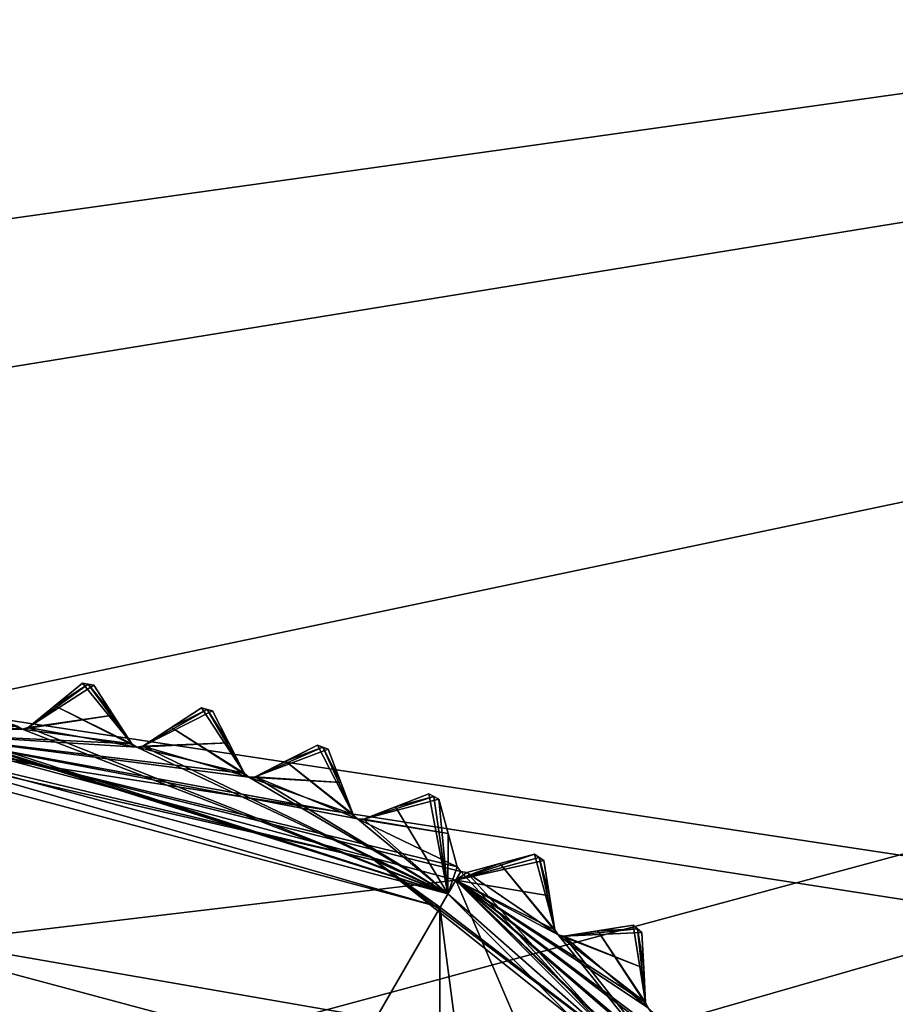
# Model space of a CAD drawing. Header units: millimetres. Extents: x -114 to 114, y -48 to 36.
# Tile 213 of 256: x 25 to 36, y 11 to 23. Entities that reach past the tile are written whole.
import ezdxf

# ---------------------------------------------------------------- set-up
doc = ezdxf.new("R2010")
doc.units = ezdxf.units.MM
doc.header["$LTSCALE"] = 65.185185
for name, color, linetype in [('2', 7, 'CONTINUOUS'), ('2786', 7, 'CONTINUOUS'), ('3463', 7, 'CONTINUOUS'), ('3464', 7, 'CONTINUOUS'), ('3498', 7, 'CONTINUOUS'), ('3500', 7, 'CONTINUOUS'), ('3501', 7, 'CONTINUOUS'), ('3502', 7, 'CONTINUOUS'), ('3503', 7, 'CONTINUOUS'), ('3504', 7, 'CONTINUOUS'), ('3505', 7, 'CONTINUOUS'), ('3506', 7, 'CONTINUOUS'), ('3507', 7, 'CONTINUOUS'), ('3508', 7, 'CONTINUOUS'), ('3509', 7, 'CONTINUOUS'), ('3511', 7, 'CONTINUOUS'), ('3586', 7, 'CONTINUOUS'), ('3604', 7, 'CONTINUOUS'), ('3605', 7, 'CONTINUOUS'), ('3606', 7, 'CONTINUOUS'), ('3607', 7, 'CONTINUOUS'), ('3608', 7, 'CONTINUOUS'), ('3609', 7, 'CONTINUOUS'), ('3610', 7, 'CONTINUOUS'), ('3652', 7, 'CONTINUOUS'), ('3653', 7, 'CONTINUOUS'), ('3836', 7, 'CONTINUOUS'), ('3837', 7, 'CONTINUOUS'), ('3840', 7, 'CONTINUOUS'), ('3879', 7, 'CONTINUOUS'), ('3880', 7, 'CONTINUOUS'), ('3881', 7, 'CONTINUOUS'), ('3882', 7, 'CONTINUOUS'), ('3883', 7, 'CONTINUOUS'), ('3884', 7, 'CONTINUOUS')]:
    doc.layers.add(name, color=color, linetype=linetype)

msp = doc.modelspace()

# ---------------------------------------------------------------- linework, layer by layer
at = {"layer": '2', "linetype": 'CONTINUOUS'}
for points in [[(113, 35, 92.5), (-113, 35, 92.5), (72.725, 6.847, 92.5), (113, 35, 92.5)], [(-113, 35, 92.5), (63.3, 0, 92.5), (64.674, 4.231, 92.5), (-113, 35, 92.5)], [(63.3, 0, 92.5), (-113, 35, 92.5), (25.725, 6.847, 92.5), (63.3, 0, 92.5)], [(72.725, 6.847, 92.5), (-113, 35, 92.5), (68.275, 6.847, 92.5), (72.725, 6.847, 92.5)], [(68.275, 6.847, 92.5), (-113, 35, 92.5), (64.674, 4.231, 92.5), (68.275, 6.847, 92.5)], [(25.725, 6.847, 92.5), (-113, 35, 92.5), (21.275, 6.847, 92.5), (25.725, 6.847, 92.5)]]:
    msp.add_3dface(points, dxfattribs=at)
at = {"layer": '2786', "linetype": 'CONTINUOUS'}
for points in [[(-50.5, 32.5, 90), (110.5, 32.5, 90), (-23.5, 13.7, 90), (-50.5, 32.5, 90)], [(110.5, 32.5, 90), (-16.649, 11.864, 90), (-23.5, 13.7, 90), (110.5, 32.5, 90)], [(110.5, 32.5, 90), (-11.634, 6.848, 90), (-16.649, 11.864, 90), (110.5, 32.5, 90)], [(110.5, 32.5, 90), (-9.8, 0, 90), (-11.634, 6.848, 90), (110.5, 32.5, 90)], [(-9.8, 0, 90), (110.5, 32.5, 90), (21.275, 6.847, 90), (-9.8, 0, 90)], [(110.5, 32.5, 90), (25.725, 6.847, 90), (21.275, 6.847, 90), (110.5, 32.5, 90)], [(110.5, 32.5, 90), (29.326, 4.231, 90), (25.725, 6.847, 90), (110.5, 32.5, 90)], [(110.5, 32.5, 90), (30.7, 0, 90), (29.326, 4.231, 90), (110.5, 32.5, 90)], [(110.5, 32.5, 90), (68.275, 6.847, 90), (30.7, 0, 90), (110.5, 32.5, 90)]]:
    msp.add_3dface(points, dxfattribs=at)
at = {"layer": '3463', "linetype": 'CONTINUOUS'}
for points in [[(30.271, 11.737, 110), (23.5, 13.55, 110), (30.271, -11.737, 110), (30.271, 11.737, 110)], [(30.271, -11.737, 110), (23.5, 13.55, 110), (23.5, -13.55, 110), (30.271, -11.737, 110)], [(33.079, 9.584, 110), (30.271, 11.737, 110), (33.079, -9.584, 110), (33.079, 9.584, 110)], [(33.079, -9.584, 110), (30.271, 11.737, 110), (30.271, -11.737, 110), (33.079, -9.584, 110)]]:
    msp.add_3dface(points, dxfattribs=at)
at = {"layer": '3464', "linetype": 'CONTINUOUS'}
for points in [[(23.5, 13.95, 93), (30.475, 12.081, 93), (23.5, 11.25, 93), (23.5, 13.95, 93)], [(23.5, 11.25, 93), (30.475, 12.081, 93), (29.125, 9.743, 93), (23.5, 11.25, 93)], [(29.125, 9.743, 93), (30.475, 12.081, 93), (33.243, 5.625, 93), (29.125, 9.743, 93)], [(30.475, 12.081, 93), (35.581, 6.975, 93), (33.243, 5.625, 93), (30.475, 12.081, 93)]]:
    msp.add_3dface(points, dxfattribs=at)
at = {"layer": '3498', "linetype": 'CONTINUOUS'}
for points in [[(25.384, 14.294, 108.833), (25.736, 14.579, 108.5), (25.045, 14.019, 109.146), (25.384, 14.294, 108.833)], [(25.045, 14.019, 109.146), (25.736, 14.579, 108.5), (25.736, 14.579, 93.8), (25.045, 14.019, 109.146)], [(25.383, 14.294, 93.467), (25.045, 14.019, 109.146), (25.736, 14.579, 93.8), (25.383, 14.294, 93.467)], [(25.045, 14.019, 93.154), (25.045, 14.019, 109.146), (25.383, 14.294, 93.467), (25.045, 14.019, 93.154)]]:
    msp.add_3dface(points, dxfattribs=at)
at = {"layer": '3500', "linetype": 'CONTINUOUS'}
for points in [[(26.867, 14.019, 108.833), (27.248, 14.266, 108.5), (26.502, 13.781, 109.146), (26.867, 14.019, 108.833)], [(26.502, 13.781, 109.146), (27.248, 14.266, 108.5), (27.248, 14.266, 93.8), (26.502, 13.781, 109.146)], [(26.867, 14.019, 93.467), (26.502, 13.781, 109.146), (27.248, 14.266, 93.8), (26.867, 14.019, 93.467)], [(26.502, 13.781, 93.154), (26.502, 13.781, 109.146), (26.867, 14.019, 93.467), (26.502, 13.781, 93.154)]]:
    msp.add_3dface(points, dxfattribs=at)
at = {"layer": '3501', "linetype": 'CONTINUOUS'}
for points in [[(25.879, 14.557, 93.8), (25.879, 14.557, 108.5), (26.363, 13.811, 93.154), (25.879, 14.557, 93.8)], [(26.363, 13.811, 93.154), (25.879, 14.557, 108.5), (26.126, 14.176, 108.833), (26.363, 13.811, 93.154)], [(26.126, 14.176, 93.467), (25.879, 14.557, 93.8), (26.363, 13.811, 93.154), (26.126, 14.176, 93.467)], [(26.363, 13.811, 109.146), (26.363, 13.811, 93.154), (26.126, 14.176, 108.833), (26.363, 13.811, 109.146)]]:
    msp.add_3dface(points, dxfattribs=at)
at = {"layer": '3502', "linetype": 'CONTINUOUS'}
for points in [[(28.314, 13.59, 108.833), (28.719, 13.796, 108.5), (27.926, 13.392, 109.146), (28.314, 13.59, 108.833)], [(27.926, 13.392, 109.146), (28.719, 13.796, 108.5), (28.719, 13.796, 93.8), (27.926, 13.392, 109.146)], [(28.314, 13.59, 93.467), (27.926, 13.392, 109.146), (28.719, 13.796, 93.8), (28.314, 13.59, 93.467)], [(27.926, 13.392, 93.154), (27.926, 13.392, 109.146), (28.314, 13.59, 93.467), (27.926, 13.392, 93.154)]]:
    msp.add_3dface(points, dxfattribs=at)
at = {"layer": '3503', "linetype": 'CONTINUOUS'}
for points in [[(27.387, 14.229, 93.8), (27.387, 14.229, 108.5), (27.791, 13.436, 93.154), (27.387, 14.229, 93.8)], [(27.791, 13.436, 93.154), (27.387, 14.229, 108.5), (27.593, 13.824, 108.833), (27.791, 13.436, 93.154)], [(27.593, 13.824, 93.467), (27.387, 14.229, 93.8), (27.791, 13.436, 93.154), (27.593, 13.824, 93.467)], [(27.791, 13.436, 109.146), (27.791, 13.436, 93.154), (27.593, 13.824, 108.833), (27.791, 13.436, 109.146)]]:
    msp.add_3dface(points, dxfattribs=at)
at = {"layer": '3504', "linetype": 'CONTINUOUS'}
for points in [[(29.708, 13.012, 108.833), (30.132, 13.175, 108.5), (29.301, 12.856, 109.146), (29.708, 13.012, 108.833)], [(29.301, 12.856, 109.146), (30.132, 13.175, 108.5), (30.132, 13.175, 93.8), (29.301, 12.856, 109.146)], [(29.708, 13.012, 93.467), (29.301, 12.856, 109.146), (30.132, 13.175, 93.8), (29.708, 13.012, 93.467)], [(29.301, 12.856, 93.154), (29.301, 12.856, 109.146), (29.708, 13.012, 93.467), (29.301, 12.856, 93.154)]]:
    msp.add_3dface(points, dxfattribs=at)
at = {"layer": '3505', "linetype": 'CONTINUOUS'}
for points in [[(28.853, 13.744, 93.8), (28.853, 13.744, 108.5), (29.172, 12.913, 93.154), (28.853, 13.744, 93.8)], [(29.172, 12.913, 93.154), (28.853, 13.744, 108.5), (29.016, 13.321, 108.833), (29.172, 12.913, 93.154)], [(29.016, 13.321, 93.467), (28.853, 13.744, 93.8), (29.172, 12.913, 93.154), (29.016, 13.321, 93.467)], [(29.172, 12.913, 109.146), (29.172, 12.913, 93.154), (29.016, 13.321, 108.833), (29.172, 12.913, 109.146)]]:
    msp.add_3dface(points, dxfattribs=at)
at = {"layer": '3506', "linetype": 'CONTINUOUS'}
for points in [[(31.035, 12.292, 108.833), (31.473, 12.409, 108.5), (30.613, 12.179, 109.146), (31.035, 12.292, 108.833)], [(30.613, 12.179, 109.146), (31.473, 12.409, 108.5), (31.473, 12.409, 93.8), (30.613, 12.179, 109.146)], [(31.034, 12.292, 93.467), (30.613, 12.179, 109.146), (31.473, 12.409, 93.8), (31.034, 12.292, 93.467)], [(30.613, 12.179, 93.154), (30.613, 12.179, 109.146), (31.034, 12.292, 93.467), (30.613, 12.179, 93.154)]]:
    msp.add_3dface(points, dxfattribs=at)
at = {"layer": '3507', "linetype": 'CONTINUOUS'}
for points in [[(30.26, 13.109, 93.8), (30.26, 13.109, 108.5), (30.491, 12.25, 93.154), (30.26, 13.109, 93.8)], [(30.491, 12.25, 93.154), (30.26, 13.109, 108.5), (30.378, 12.671, 108.833), (30.491, 12.25, 93.154)], [(30.378, 12.671, 93.467), (30.26, 13.109, 93.8), (30.491, 12.25, 93.154), (30.378, 12.671, 93.467)], [(30.491, 12.25, 109.146), (30.491, 12.25, 93.154), (30.378, 12.671, 108.833), (30.491, 12.25, 109.146)]]:
    msp.add_3dface(points, dxfattribs=at)
at = {"layer": '3508', "linetype": 'CONTINUOUS'}
for points in [[(32.278, 11.437, 108.833), (32.726, 11.508, 108.5), (31.847, 11.369, 109.146), (32.278, 11.437, 108.833)], [(31.847, 11.369, 109.146), (32.726, 11.508, 108.5), (32.726, 11.508, 93.8), (31.847, 11.369, 109.146)], [(32.278, 11.437, 93.467), (31.847, 11.369, 109.146), (32.726, 11.508, 93.8), (32.278, 11.437, 93.467)], [(31.847, 11.369, 93.154), (31.847, 11.369, 109.146), (32.278, 11.437, 93.467), (31.847, 11.369, 93.154)]]:
    msp.add_3dface(points, dxfattribs=at)
at = {"layer": '3509', "linetype": 'CONTINUOUS'}
for points in [[(31.594, 12.331, 93.8), (31.594, 12.331, 108.5), (31.733, 11.452, 93.154), (31.594, 12.331, 93.8)], [(31.733, 11.452, 93.154), (31.594, 12.331, 108.5), (31.665, 11.883, 108.833), (31.733, 11.452, 93.154)], [(31.665, 11.883, 93.467), (31.594, 12.331, 93.8), (31.733, 11.452, 93.154), (31.665, 11.883, 93.467)], [(31.733, 11.452, 109.146), (31.733, 11.452, 93.154), (31.665, 11.883, 108.833), (31.733, 11.452, 109.146)]]:
    msp.add_3dface(points, dxfattribs=at)
at = {"layer": '3511', "linetype": 'CONTINUOUS'}
for points in [[(32.838, 11.417, 93.8), (32.838, 11.417, 108.5), (32.885, 10.529, 93.154), (32.838, 11.417, 93.8)], [(32.885, 10.529, 93.154), (32.838, 11.417, 108.5), (32.862, 10.964, 108.833), (32.885, 10.529, 93.154)], [(32.862, 10.964, 93.467), (32.838, 11.417, 93.8), (32.885, 10.529, 93.154), (32.862, 10.964, 93.467)], [(32.885, 10.529, 109.146), (32.885, 10.529, 93.154), (32.862, 10.964, 108.833), (32.885, 10.529, 109.146)]]:
    msp.add_3dface(points, dxfattribs=at)
at = {"layer": '3586', "linetype": 'CONTINUOUS'}
for points in [[(25.045, 14.019, 93.154), (25.383, 14.294, 93.467), (25.807, 14.568, 93.8), (25.045, 14.019, 93.154)], [(25.879, 14.557, 93.8), (25.045, 14.019, 93.154), (25.807, 14.568, 93.8), (25.879, 14.557, 93.8)], [(25.045, 14.019, 93.154), (25.879, 14.557, 93.8), (26.126, 14.176, 93.467), (25.045, 14.019, 93.154)], [(25.383, 14.294, 93.467), (25.736, 14.579, 93.8), (25.807, 14.568, 93.8), (25.383, 14.294, 93.467)], [(26.502, 13.781, 93.154), (26.867, 14.019, 93.467), (27.318, 14.247, 93.8), (26.502, 13.781, 93.154)], [(27.387, 14.229, 93.8), (26.502, 13.781, 93.154), (27.318, 14.247, 93.8), (27.387, 14.229, 93.8)], [(26.867, 14.019, 93.467), (27.248, 14.266, 93.8), (27.318, 14.247, 93.8), (26.867, 14.019, 93.467)], [(25.045, 14.019, 93.154), (26.126, 14.176, 93.467), (24.971, 13.998, 93.125), (25.045, 14.019, 93.154)], [(26.126, 14.176, 93.467), (26.363, 13.811, 93.154), (24.971, 13.998, 93.125), (26.126, 14.176, 93.467)], [(26.502, 13.781, 93.154), (27.387, 14.229, 93.8), (27.593, 13.824, 93.467), (26.502, 13.781, 93.154)], [(23.5, 13.95, 93), (24.904, 14.034, 93.154), (24.971, 13.998, 93.125), (23.5, 13.95, 93)], [(26.363, 13.811, 93.154), (23.5, 13.95, 93), (24.971, 13.998, 93.125), (26.363, 13.811, 93.154)], [(30.475, 12.081, 93), (23.5, 13.95, 93), (30.537, 12.189, 93.125), (30.475, 12.081, 93)], [(23.5, 13.95, 93), (26.363, 13.811, 93.154), (26.426, 13.767, 93.125), (23.5, 13.95, 93)], [(23.5, 13.95, 93), (27.791, 13.436, 93.154), (27.849, 13.386, 93.125), (23.5, 13.95, 93)], [(27.791, 13.436, 93.154), (23.5, 13.95, 93), (26.426, 13.767, 93.125), (27.791, 13.436, 93.154)], [(23.5, 13.95, 93), (29.172, 12.913, 93.154), (29.225, 12.858, 93.125), (23.5, 13.95, 93)], [(29.172, 12.913, 93.154), (23.5, 13.95, 93), (27.849, 13.386, 93.125), (29.172, 12.913, 93.154)], [(23.5, 13.95, 93), (30.491, 12.25, 93.154), (30.537, 12.189, 93.125), (23.5, 13.95, 93)], [(30.491, 12.25, 93.154), (23.5, 13.95, 93), (29.225, 12.858, 93.125), (30.491, 12.25, 93.154)], [(26.502, 13.781, 93.154), (27.593, 13.824, 93.467), (26.426, 13.767, 93.125), (26.502, 13.781, 93.154)], [(27.593, 13.824, 93.467), (27.791, 13.436, 93.154), (26.426, 13.767, 93.125), (27.593, 13.824, 93.467)], [(27.926, 13.392, 93.154), (28.314, 13.59, 93.467), (28.786, 13.77, 93.8), (27.926, 13.392, 93.154)], [(28.853, 13.744, 93.8), (27.926, 13.392, 93.154), (28.786, 13.77, 93.8), (28.853, 13.744, 93.8)], [(28.314, 13.59, 93.467), (28.719, 13.796, 93.8), (28.786, 13.77, 93.8), (28.314, 13.59, 93.467)], [(27.926, 13.392, 93.154), (28.853, 13.744, 93.8), (29.016, 13.321, 93.467), (27.926, 13.392, 93.154)], [(27.926, 13.392, 93.154), (29.016, 13.321, 93.467), (27.849, 13.386, 93.125), (27.926, 13.392, 93.154)], [(29.016, 13.321, 93.467), (29.172, 12.913, 93.154), (27.849, 13.386, 93.125), (29.016, 13.321, 93.467)], [(29.301, 12.856, 93.154), (29.708, 13.012, 93.467), (30.196, 13.142, 93.8), (29.301, 12.856, 93.154)], [(30.26, 13.109, 93.8), (29.301, 12.856, 93.154), (30.196, 13.142, 93.8), (30.26, 13.109, 93.8)], [(29.708, 13.012, 93.467), (30.132, 13.175, 93.8), (30.196, 13.142, 93.8), (29.708, 13.012, 93.467)], [(29.301, 12.856, 93.154), (30.26, 13.109, 93.8), (30.378, 12.671, 93.467), (29.301, 12.856, 93.154)], [(29.301, 12.856, 93.154), (30.378, 12.671, 93.467), (29.225, 12.858, 93.125), (29.301, 12.856, 93.154)], [(30.378, 12.671, 93.467), (30.491, 12.25, 93.154), (29.225, 12.858, 93.125), (30.378, 12.671, 93.467)], [(30.475, 12.081, 93), (31.034, 12.292, 93.467), (31.473, 12.409, 93.8), (30.475, 12.081, 93)], [(30.475, 12.081, 93), (31.473, 12.409, 93.8), (31.533, 12.37, 93.8), (30.475, 12.081, 93)], [(31.594, 12.331, 93.8), (30.475, 12.081, 93), (31.533, 12.37, 93.8), (31.594, 12.331, 93.8)], [(30.475, 12.081, 93), (31.594, 12.331, 93.8), (31.665, 11.883, 93.467), (30.475, 12.081, 93)], [(30.475, 12.081, 93), (30.613, 12.179, 93.154), (31.034, 12.292, 93.467), (30.475, 12.081, 93)], [(30.613, 12.179, 93.154), (30.475, 12.081, 93), (30.537, 12.189, 93.125), (30.613, 12.179, 93.154)], [(35.581, 6.975, 93), (30.475, 12.081, 93), (35.689, 7.037, 93.125), (35.581, 6.975, 93)], [(30.475, 12.081, 93), (31.665, 11.883, 93.467), (31.733, 11.452, 93.154), (30.475, 12.081, 93)], [(30.475, 12.081, 93), (31.733, 11.452, 93.154), (31.773, 11.387, 93.125), (30.475, 12.081, 93)], [(30.475, 12.081, 93), (32.885, 10.529, 93.154), (32.918, 10.46, 93.125), (30.475, 12.081, 93)], [(32.885, 10.529, 93.154), (30.475, 12.081, 93), (31.773, 11.387, 93.125), (32.885, 10.529, 93.154)], [(30.475, 12.081, 93), (33.934, 9.49, 93.154), (33.96, 9.418, 93.125), (30.475, 12.081, 93)], [(33.934, 9.49, 93.154), (30.475, 12.081, 93), (32.918, 10.46, 93.125), (33.934, 9.49, 93.154)], [(30.475, 12.081, 93), (34.869, 8.347, 93.154), (34.887, 8.273, 93.125), (30.475, 12.081, 93)], [(34.869, 8.347, 93.154), (30.475, 12.081, 93), (33.96, 9.418, 93.125), (34.869, 8.347, 93.154)], [(30.475, 12.081, 93), (35.679, 7.113, 93.154), (35.689, 7.037, 93.125), (30.475, 12.081, 93)], [(35.679, 7.113, 93.154), (30.475, 12.081, 93), (34.887, 8.273, 93.125), (35.679, 7.113, 93.154)], [(32.278, 11.437, 93.467), (32.726, 11.508, 93.8), (32.782, 11.463, 93.8), (32.278, 11.437, 93.467)], [(31.847, 11.369, 93.154), (32.862, 10.964, 93.467), (31.773, 11.387, 93.125), (31.847, 11.369, 93.154)], [(32.862, 10.964, 93.467), (32.885, 10.529, 93.154), (31.773, 11.387, 93.125), (32.862, 10.964, 93.467)], [(31.847, 11.369, 93.154), (32.278, 11.437, 93.467), (32.782, 11.463, 93.8), (31.847, 11.369, 93.154)], [(32.838, 11.417, 93.8), (31.847, 11.369, 93.154), (32.782, 11.463, 93.8), (32.838, 11.417, 93.8)], [(31.847, 11.369, 93.154), (32.838, 11.417, 93.8), (32.862, 10.964, 93.467), (31.847, 11.369, 93.154)]]:
    msp.add_3dface(points, dxfattribs=at)
at = {"layer": '3604', "linetype": 'CONTINUOUS'}
for points in [[(24.904, 14.034, 93.154), (24.904, 14.034, 109.146), (24.971, 13.998, 109.175), (24.904, 14.034, 93.154)], [(24.971, 13.998, 93.125), (24.904, 14.034, 93.154), (24.971, 13.998, 109.175), (24.971, 13.998, 93.125)], [(25.045, 14.019, 109.146), (25.045, 14.019, 93.154), (24.971, 13.998, 93.125), (25.045, 14.019, 109.146)], [(25.045, 14.019, 109.146), (24.971, 13.998, 93.125), (24.971, 13.998, 109.175), (25.045, 14.019, 109.146)]]:
    msp.add_3dface(points, dxfattribs=at)
at = {"layer": '3605', "linetype": 'CONTINUOUS'}
for points in [[(26.363, 13.811, 93.154), (26.363, 13.811, 109.146), (26.426, 13.767, 109.175), (26.363, 13.811, 93.154)], [(26.426, 13.767, 93.125), (26.363, 13.811, 93.154), (26.426, 13.767, 109.175), (26.426, 13.767, 93.125)], [(26.502, 13.781, 109.146), (26.502, 13.781, 93.154), (26.426, 13.767, 93.125), (26.502, 13.781, 109.146)], [(26.502, 13.781, 109.146), (26.426, 13.767, 93.125), (26.426, 13.767, 109.175), (26.502, 13.781, 109.146)]]:
    msp.add_3dface(points, dxfattribs=at)
at = {"layer": '3606', "linetype": 'CONTINUOUS'}
for points in [[(27.791, 13.436, 93.154), (27.791, 13.436, 109.146), (27.849, 13.386, 109.175), (27.791, 13.436, 93.154)], [(27.849, 13.386, 93.125), (27.791, 13.436, 93.154), (27.849, 13.386, 109.175), (27.849, 13.386, 93.125)], [(27.926, 13.392, 109.146), (27.926, 13.392, 93.154), (27.849, 13.386, 93.125), (27.926, 13.392, 109.146)], [(27.926, 13.392, 109.146), (27.849, 13.386, 93.125), (27.849, 13.386, 109.175), (27.926, 13.392, 109.146)]]:
    msp.add_3dface(points, dxfattribs=at)
at = {"layer": '3607', "linetype": 'CONTINUOUS'}
for points in [[(29.172, 12.913, 93.154), (29.172, 12.913, 109.146), (29.225, 12.858, 109.175), (29.172, 12.913, 93.154)], [(29.225, 12.858, 93.125), (29.172, 12.913, 93.154), (29.225, 12.858, 109.175), (29.225, 12.858, 93.125)], [(29.301, 12.856, 109.146), (29.301, 12.856, 93.154), (29.225, 12.858, 93.125), (29.301, 12.856, 109.146)], [(29.301, 12.856, 109.146), (29.225, 12.858, 93.125), (29.225, 12.858, 109.175), (29.301, 12.856, 109.146)]]:
    msp.add_3dface(points, dxfattribs=at)
at = {"layer": '3608', "linetype": 'CONTINUOUS'}
for points in [[(30.491, 12.25, 93.154), (30.491, 12.25, 109.146), (30.537, 12.189, 109.175), (30.491, 12.25, 93.154)], [(30.537, 12.189, 93.125), (30.491, 12.25, 93.154), (30.537, 12.189, 109.175), (30.537, 12.189, 93.125)], [(30.613, 12.179, 109.146), (30.613, 12.179, 93.154), (30.537, 12.189, 93.125), (30.613, 12.179, 109.146)], [(30.613, 12.179, 109.146), (30.537, 12.189, 93.125), (30.537, 12.189, 109.175), (30.613, 12.179, 109.146)]]:
    msp.add_3dface(points, dxfattribs=at)
at = {"layer": '3609', "linetype": 'CONTINUOUS'}
for points in [[(31.733, 11.452, 93.154), (31.733, 11.452, 109.146), (31.773, 11.387, 109.175), (31.733, 11.452, 93.154)], [(31.773, 11.387, 93.125), (31.733, 11.452, 93.154), (31.773, 11.387, 109.175), (31.773, 11.387, 93.125)], [(31.847, 11.369, 109.146), (31.847, 11.369, 93.154), (31.773, 11.387, 93.125), (31.847, 11.369, 109.146)], [(31.847, 11.369, 109.146), (31.773, 11.387, 93.125), (31.773, 11.387, 109.175), (31.847, 11.369, 109.146)]]:
    msp.add_3dface(points, dxfattribs=at)
at = {"layer": '3610', "linetype": 'CONTINUOUS'}
for points in [[(32.885, 10.529, 93.154), (32.885, 10.529, 109.146), (32.918, 10.46, 109.175), (32.885, 10.529, 93.154)], [(32.918, 10.46, 93.125), (32.885, 10.529, 93.154), (32.918, 10.46, 109.175), (32.918, 10.46, 93.125)]]:
    msp.add_3dface(points, dxfattribs=at)
at = {"layer": '3652', "linetype": 'CONTINUOUS'}
msp.add_3dface([(23.5, 11.25, 93.5), (29.125, 9.743, 93.5), (23.5, 6.4, 93.5), (23.5, 11.25, 93.5)], dxfattribs=at)
at = {"layer": '3653', "linetype": 'CONTINUOUS'}
for points in [[(23.5, 11.25, 93), (29.125, 9.743, 93), (23.5, 11.25, 93.5), (23.5, 11.25, 93)], [(23.5, 11.25, 93.5), (29.125, 9.743, 93), (29.125, 9.743, 93.5), (23.5, 11.25, 93.5)]]:
    msp.add_3dface(points, dxfattribs=at)
at = {"layer": '3836', "linetype": 'CONTINUOUS'}
for points in [[(25.736, 14.579, 108.5), (25.384, 14.294, 108.833), (26.363, 13.811, 109.146), (25.736, 14.579, 108.5)], [(25.736, 14.579, 108.5), (26.363, 13.811, 109.146), (25.807, 14.568, 108.5), (25.736, 14.579, 108.5)], [(26.126, 14.176, 108.833), (25.879, 14.557, 108.5), (25.807, 14.568, 108.5), (26.126, 14.176, 108.833)], [(26.363, 13.811, 109.146), (26.126, 14.176, 108.833), (25.807, 14.568, 108.5), (26.363, 13.811, 109.146)], [(23.879, 14.412, 108.833), (23.571, 14.104, 109.146), (24.971, 13.998, 109.175), (23.879, 14.412, 108.833)], [(24.904, 14.034, 109.146), (23.879, 14.412, 108.833), (24.971, 13.998, 109.175), (24.904, 14.034, 109.146)], [(25.384, 14.294, 108.833), (25.045, 14.019, 109.146), (26.426, 13.767, 109.175), (25.384, 14.294, 108.833)], [(26.363, 13.811, 109.146), (25.384, 14.294, 108.833), (26.426, 13.767, 109.175), (26.363, 13.811, 109.146)], [(27.248, 14.266, 108.5), (26.867, 14.019, 108.833), (27.791, 13.436, 109.146), (27.248, 14.266, 108.5)], [(27.248, 14.266, 108.5), (27.791, 13.436, 109.146), (27.318, 14.247, 108.5), (27.248, 14.266, 108.5)], [(27.593, 13.824, 108.833), (27.387, 14.229, 108.5), (27.318, 14.247, 108.5), (27.593, 13.824, 108.833)], [(27.791, 13.436, 109.146), (27.593, 13.824, 108.833), (27.318, 14.247, 108.5), (27.791, 13.436, 109.146)], [(23.536, 14.082, 109.168), (23.5, 14.075, 109.175), (30.375, 11.908, 109.5), (23.536, 14.082, 109.168)], [(30.375, 11.908, 109.5), (23.5, 14.075, 109.175), (23.5, 13.75, 109.5), (30.375, 11.908, 109.5)], [(23.571, 14.104, 109.146), (23.536, 14.082, 109.168), (30.375, 11.908, 109.5), (23.571, 14.104, 109.146)], [(24.971, 13.998, 109.175), (23.571, 14.104, 109.146), (30.375, 11.908, 109.5), (24.971, 13.998, 109.175)], [(25.045, 14.019, 109.146), (24.971, 13.998, 109.175), (30.375, 11.908, 109.5), (25.045, 14.019, 109.146)], [(26.426, 13.767, 109.175), (25.045, 14.019, 109.146), (30.375, 11.908, 109.5), (26.426, 13.767, 109.175)], [(26.867, 14.019, 108.833), (26.502, 13.781, 109.146), (27.849, 13.386, 109.175), (26.867, 14.019, 108.833)], [(27.791, 13.436, 109.146), (26.867, 14.019, 108.833), (27.849, 13.386, 109.175), (27.791, 13.436, 109.146)], [(26.502, 13.781, 109.146), (26.426, 13.767, 109.175), (30.375, 11.908, 109.5), (26.502, 13.781, 109.146)], [(27.849, 13.386, 109.175), (26.502, 13.781, 109.146), (30.375, 11.908, 109.5), (27.849, 13.386, 109.175)], [(28.719, 13.796, 108.5), (28.314, 13.59, 108.833), (29.172, 12.913, 109.146), (28.719, 13.796, 108.5)], [(28.719, 13.796, 108.5), (29.172, 12.913, 109.146), (28.786, 13.77, 108.5), (28.719, 13.796, 108.5)], [(29.016, 13.321, 108.833), (28.853, 13.744, 108.5), (28.786, 13.77, 108.5), (29.016, 13.321, 108.833)], [(29.172, 12.913, 109.146), (29.016, 13.321, 108.833), (28.786, 13.77, 108.5), (29.172, 12.913, 109.146)], [(28.314, 13.59, 108.833), (27.926, 13.392, 109.146), (29.225, 12.858, 109.175), (28.314, 13.59, 108.833)], [(29.172, 12.913, 109.146), (28.314, 13.59, 108.833), (29.225, 12.858, 109.175), (29.172, 12.913, 109.146)], [(27.926, 13.392, 109.146), (27.849, 13.386, 109.175), (30.375, 11.908, 109.5), (27.926, 13.392, 109.146)], [(29.225, 12.858, 109.175), (27.926, 13.392, 109.146), (30.375, 11.908, 109.5), (29.225, 12.858, 109.175)], [(30.132, 13.175, 108.5), (29.708, 13.012, 108.833), (30.375, 11.908, 109.5), (30.132, 13.175, 108.5)], [(30.132, 13.175, 108.5), (30.375, 11.908, 109.5), (30.196, 13.142, 108.5), (30.132, 13.175, 108.5)], [(30.375, 11.908, 109.5), (30.26, 13.109, 108.5), (30.196, 13.142, 108.5), (30.375, 11.908, 109.5)], [(29.708, 13.012, 108.833), (29.301, 12.856, 109.146), (30.375, 11.908, 109.5), (29.708, 13.012, 108.833)], [(30.378, 12.671, 108.833), (30.26, 13.109, 108.5), (30.375, 11.908, 109.5), (30.378, 12.671, 108.833)], [(29.301, 12.856, 109.146), (29.225, 12.858, 109.175), (30.375, 11.908, 109.5), (29.301, 12.856, 109.146)], [(30.491, 12.25, 109.146), (30.378, 12.671, 108.833), (30.375, 11.908, 109.5), (30.491, 12.25, 109.146)], [(31.473, 12.409, 108.5), (31.035, 12.292, 108.833), (31.733, 11.452, 109.146), (31.473, 12.409, 108.5)], [(31.473, 12.409, 108.5), (31.733, 11.452, 109.146), (31.533, 12.37, 108.5), (31.473, 12.409, 108.5)], [(30.537, 12.189, 109.175), (30.491, 12.25, 109.146), (30.375, 11.908, 109.5), (30.537, 12.189, 109.175)], [(31.035, 12.292, 108.833), (30.613, 12.179, 109.146), (31.773, 11.387, 109.175), (31.035, 12.292, 108.833)], [(31.733, 11.452, 109.146), (31.035, 12.292, 108.833), (31.773, 11.387, 109.175), (31.733, 11.452, 109.146)], [(31.665, 11.883, 108.833), (31.594, 12.331, 108.5), (31.533, 12.37, 108.5), (31.665, 11.883, 108.833)], [(31.733, 11.452, 109.146), (31.665, 11.883, 108.833), (31.533, 12.37, 108.5), (31.733, 11.452, 109.146)], [(35.408, 6.875, 109.5), (30.537, 12.189, 109.175), (30.375, 11.908, 109.5), (35.408, 6.875, 109.5)], [(30.613, 12.179, 109.146), (30.537, 12.189, 109.175), (35.408, 6.875, 109.5), (30.613, 12.179, 109.146)], [(31.773, 11.387, 109.175), (30.613, 12.179, 109.146), (35.408, 6.875, 109.5), (31.773, 11.387, 109.175)], [(32.726, 11.508, 108.5), (32.278, 11.437, 108.833), (32.885, 10.529, 109.146), (32.726, 11.508, 108.5)], [(32.726, 11.508, 108.5), (32.885, 10.529, 109.146), (32.782, 11.463, 108.5), (32.726, 11.508, 108.5)], [(31.847, 11.369, 109.146), (31.773, 11.387, 109.175), (35.408, 6.875, 109.5), (31.847, 11.369, 109.146)], [(32.278, 11.437, 108.833), (31.847, 11.369, 109.146), (32.918, 10.46, 109.175), (32.278, 11.437, 108.833)], [(32.885, 10.529, 109.146), (32.278, 11.437, 108.833), (32.918, 10.46, 109.175), (32.885, 10.529, 109.146)], [(32.862, 10.964, 108.833), (32.838, 11.417, 108.5), (32.782, 11.463, 108.5), (32.862, 10.964, 108.833)], [(32.885, 10.529, 109.146), (32.862, 10.964, 108.833), (32.782, 11.463, 108.5), (32.885, 10.529, 109.146)], [(32.918, 10.46, 109.175), (31.847, 11.369, 109.146), (35.408, 6.875, 109.5), (32.918, 10.46, 109.175)]]:
    msp.add_3dface(points, dxfattribs=at)
at = {"layer": '3837', "linetype": 'CONTINUOUS'}
for points in [[(30.375, 11.908, 109.5), (23.5, 13.75, 109.5), (30.375, 11.908, 109.8), (30.375, 11.908, 109.5)], [(30.375, 11.908, 109.8), (23.5, 13.75, 109.5), (23.5, 13.75, 109.8), (30.375, 11.908, 109.8)], [(35.408, 6.875, 109.5), (30.375, 11.908, 109.5), (35.408, 6.875, 109.8), (35.408, 6.875, 109.5)], [(35.408, 6.875, 109.8), (30.375, 11.908, 109.5), (30.375, 11.908, 109.8), (35.408, 6.875, 109.8)]]:
    msp.add_3dface(points, dxfattribs=at)
at = {"layer": '3840', "linetype": 'CONTINUOUS'}
for points in [[(30.375, 11.908, 109.8), (23.5, 13.75, 109.8), (29.44, 12.336, 109.941), (30.375, 11.908, 109.8)], [(23.5, 13.75, 109.8), (23.5, 13.691, 109.941), (29.44, 12.336, 109.941), (23.5, 13.75, 109.8)], [(23.5, 13.55, 110), (30.271, 11.737, 110), (23.5, 13.691, 109.941), (23.5, 13.55, 110)], [(23.5, 13.691, 109.941), (30.271, 11.737, 110), (29.44, 12.336, 109.941), (23.5, 13.691, 109.941)], [(30.271, 11.737, 110), (33.079, 9.584, 110), (29.44, 12.336, 109.941), (30.271, 11.737, 110)], [(29.44, 12.336, 109.941), (33.079, 9.584, 110), (34.204, 8.536, 109.941), (29.44, 12.336, 109.941)], [(30.375, 11.908, 109.8), (29.44, 12.336, 109.941), (34.204, 8.536, 109.941), (30.375, 11.908, 109.8)], [(35.408, 6.875, 109.8), (30.375, 11.908, 109.8), (34.204, 8.536, 109.941), (35.408, 6.875, 109.8)]]:
    msp.add_3dface(points, dxfattribs=at)
at = {"layer": '3879', "linetype": 'CONTINUOUS'}
for points in [[(25.736, 14.579, 93.8), (25.736, 14.579, 108.5), (25.807, 14.568, 108.5), (25.736, 14.579, 93.8)], [(25.807, 14.568, 93.8), (25.736, 14.579, 93.8), (25.807, 14.568, 108.5), (25.807, 14.568, 93.8)], [(25.879, 14.557, 108.5), (25.879, 14.557, 93.8), (25.807, 14.568, 93.8), (25.879, 14.557, 108.5)], [(25.879, 14.557, 108.5), (25.807, 14.568, 93.8), (25.807, 14.568, 108.5), (25.879, 14.557, 108.5)]]:
    msp.add_3dface(points, dxfattribs=at)
at = {"layer": '3880', "linetype": 'CONTINUOUS'}
for points in [[(27.248, 14.266, 93.8), (27.248, 14.266, 108.5), (27.318, 14.247, 108.5), (27.248, 14.266, 93.8)], [(27.318, 14.247, 93.8), (27.248, 14.266, 93.8), (27.318, 14.247, 108.5), (27.318, 14.247, 93.8)], [(27.387, 14.229, 108.5), (27.387, 14.229, 93.8), (27.318, 14.247, 93.8), (27.387, 14.229, 108.5)], [(27.387, 14.229, 108.5), (27.318, 14.247, 93.8), (27.318, 14.247, 108.5), (27.387, 14.229, 108.5)]]:
    msp.add_3dface(points, dxfattribs=at)
at = {"layer": '3881', "linetype": 'CONTINUOUS'}
for points in [[(28.719, 13.796, 93.8), (28.719, 13.796, 108.5), (28.786, 13.77, 108.5), (28.719, 13.796, 93.8)], [(28.786, 13.77, 93.8), (28.719, 13.796, 93.8), (28.786, 13.77, 108.5), (28.786, 13.77, 93.8)], [(28.853, 13.744, 108.5), (28.853, 13.744, 93.8), (28.786, 13.77, 93.8), (28.853, 13.744, 108.5)], [(28.853, 13.744, 108.5), (28.786, 13.77, 93.8), (28.786, 13.77, 108.5), (28.853, 13.744, 108.5)]]:
    msp.add_3dface(points, dxfattribs=at)
at = {"layer": '3882', "linetype": 'CONTINUOUS'}
for points in [[(30.132, 13.175, 93.8), (30.132, 13.175, 108.5), (30.196, 13.142, 108.5), (30.132, 13.175, 93.8)], [(30.196, 13.142, 93.8), (30.132, 13.175, 93.8), (30.196, 13.142, 108.5), (30.196, 13.142, 93.8)], [(30.26, 13.109, 108.5), (30.26, 13.109, 93.8), (30.196, 13.142, 93.8), (30.26, 13.109, 108.5)], [(30.26, 13.109, 108.5), (30.196, 13.142, 93.8), (30.196, 13.142, 108.5), (30.26, 13.109, 108.5)]]:
    msp.add_3dface(points, dxfattribs=at)
at = {"layer": '3883', "linetype": 'CONTINUOUS'}
for points in [[(31.473, 12.409, 93.8), (31.473, 12.409, 108.5), (31.533, 12.37, 108.5), (31.473, 12.409, 93.8)], [(31.533, 12.37, 93.8), (31.473, 12.409, 93.8), (31.533, 12.37, 108.5), (31.533, 12.37, 93.8)], [(31.594, 12.331, 108.5), (31.594, 12.331, 93.8), (31.533, 12.37, 93.8), (31.594, 12.331, 108.5)], [(31.594, 12.331, 108.5), (31.533, 12.37, 93.8), (31.533, 12.37, 108.5), (31.594, 12.331, 108.5)]]:
    msp.add_3dface(points, dxfattribs=at)
at = {"layer": '3884', "linetype": 'CONTINUOUS'}
for points in [[(32.726, 11.508, 93.8), (32.726, 11.508, 108.5), (32.782, 11.463, 108.5), (32.726, 11.508, 93.8)], [(32.782, 11.463, 93.8), (32.726, 11.508, 93.8), (32.782, 11.463, 108.5), (32.782, 11.463, 93.8)], [(32.838, 11.417, 108.5), (32.838, 11.417, 93.8), (32.782, 11.463, 93.8), (32.838, 11.417, 108.5)], [(32.838, 11.417, 108.5), (32.782, 11.463, 93.8), (32.782, 11.463, 108.5), (32.838, 11.417, 108.5)]]:
    msp.add_3dface(points, dxfattribs=at)

doc.saveas('drawing.dxf')
